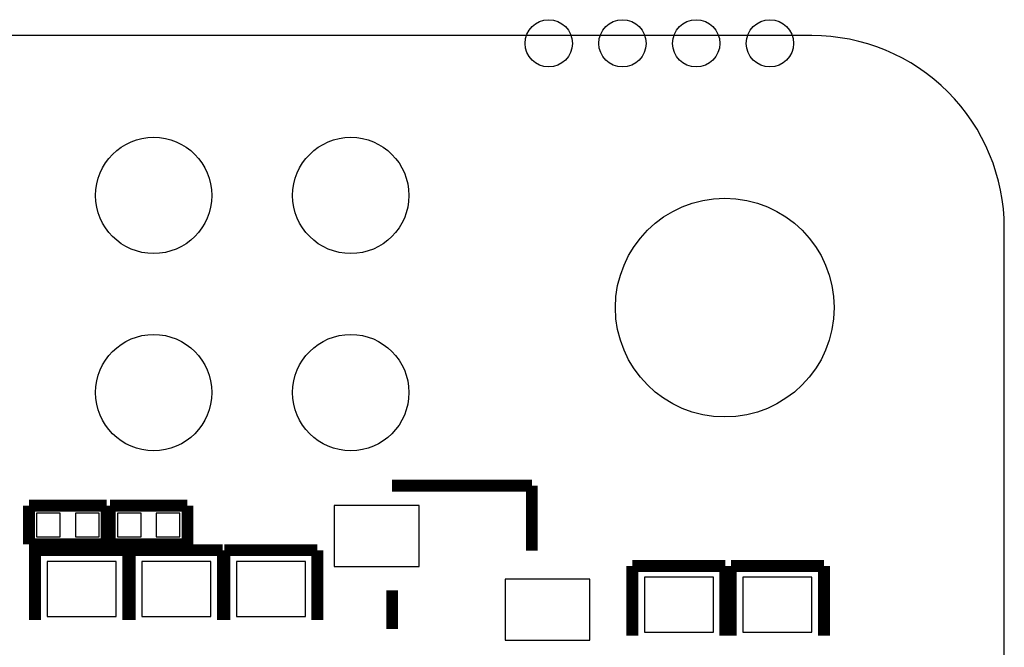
# Model space of a CAD drawing. Extents: x 0 to 65, y -0.2 to 30.2.
# Tile 237 of 237: x 52.3 to 65, y 22.1 to 30.2. Entities that reach past the tile are written whole.
import ezdxf

# ---------------------------------------------------------------- set-up
doc = ezdxf.new("R2010")
doc.units = 0
for name, color, linetype in [('BOARD_GEOMETRY_OUTLINE', 3, 'CONTINUOUS'), ('PACKAGE_GEOMETRY_SILKSCREE', 4, 'CONTINUOUS'), ('PIN_B', 5, 'CONTINUOUS')]:
    doc.layers.add(name, color=color, linetype=linetype)

msp = doc.modelspace()

# ---------------------------------------------------------------- linework, layer by layer
at = {"layer": 'BOARD_GEOMETRY_OUTLINE'}
msp.add_lwpolyline([(0, 2.802382, 0.444679), (2.5273, 0), (62.536324, 0, 0.414124), (65.001648, 2.465324), (65.001648, 27.525726, 0.414223), (62.5221, 30.005528), (2.45745, 30.005528, 0.414246), (0, 27.547824)], format="xyb", close=True, dxfattribs=at)
at = {"layer": 'PACKAGE_GEOMETRY_SILKSCREE', "const_width": 0.1524}
for points in [[(58.913522, 24.205946), (57.110122, 24.205946)], [(58.913522, 23.368), (58.913522, 24.205946)], [(52.433728, 23.948136), (52.433728, 23.448264)], [(53.433472, 23.948136), (52.433728, 23.948136)], [(53.433472, 23.448264), (53.433472, 23.948136)], [(54.474872, 23.948136), (53.475128, 23.948136)], [(53.475128, 23.948136), (53.475128, 23.448264)], [(54.474872, 23.448264), (54.474872, 23.948136)], [(52.433728, 23.448264), (53.433472, 23.448264)], [(53.475128, 23.448264), (54.474872, 23.448264)], [(52.511452, 23.374096), (53.711348, 23.374096)], [(52.511452, 22.474174), (52.511452, 23.374096)], [(53.711348, 23.374096), (53.711348, 22.474174)], [(53.730652, 23.374096), (54.930548, 23.374096)], [(53.730652, 22.474174), (53.730652, 23.374096)], [(54.930548, 23.374096), (54.930548, 22.474174)], [(54.949852, 23.374096), (56.149748, 23.374096)], [(54.949852, 22.474174), (54.949852, 23.374096)], [(56.149748, 23.374096), (56.149748, 22.474174)], [(60.207652, 23.170896), (61.407548, 23.170896)], [(60.207652, 22.270974), (60.207652, 23.170896)], [(61.407548, 23.170896), (61.407548, 22.270974)], [(61.477652, 23.170896), (62.677548, 23.170896)], [(61.477652, 22.270974), (61.477652, 23.170896)], [(62.677548, 23.170896), (62.677548, 22.270974)], [(57.113678, 22.356064), (57.113678, 22.855936)]]:
    msp.add_lwpolyline(points, dxfattribs=at)
at = {"layer": 'PIN_B'}
for points in [[(56.367426, 23.16226), (57.459626, 23.16226), (57.459626, 23.94966), (56.367426, 23.94966)], [(52.531264, 23.8506), (52.531264, 23.5458), (52.836064, 23.5458), (52.836064, 23.8506)], [(53.031136, 23.8506), (53.031136, 23.5458), (53.335936, 23.5458), (53.335936, 23.8506)], [(53.572664, 23.8506), (53.572664, 23.5458), (53.877464, 23.5458), (53.877464, 23.8506)], [(54.072536, 23.8506), (54.072536, 23.5458), (54.377336, 23.5458), (54.377336, 23.8506)], [(53.5559, 23.229824), (52.6669, 23.229824), (52.6669, 22.518624), (53.5559, 22.518624)], [(54.7751, 23.229824), (53.8861, 23.229824), (53.8861, 22.518624), (54.7751, 22.518624)], [(55.9943, 23.229824), (55.1053, 23.229824), (55.1053, 22.518624), (55.9943, 22.518624)], [(58.567574, 22.2123), (59.659774, 22.2123), (59.659774, 22.9997), (58.567574, 22.9997)], [(60.3631, 22.315424), (61.2521, 22.315424), (61.2521, 23.026624), (60.3631, 23.026624)], [(61.6331, 22.315424), (62.5221, 22.315424), (62.5221, 23.026624), (61.6331, 23.026624)]]:
    msp.add_lwpolyline(points, close=True, dxfattribs=at)
for centre, radius in [((59.1312, 29.905452), 0.3048), ((60.08116, 29.905452), 0.3048), ((61.03112, 29.905452), 0.3048), ((61.98108, 29.905452), 0.3048), ((54.040024, 27.94508), 0.7493), ((56.580024, 27.94508), 0.7493), ((61.399928, 26.500074), 1.4097), ((54.040024, 25.40508), 0.7493), ((56.580024, 25.40508), 0.7493)]:
    msp.add_circle(centre, radius, dxfattribs=at)

doc.saveas('drawing.dxf')
